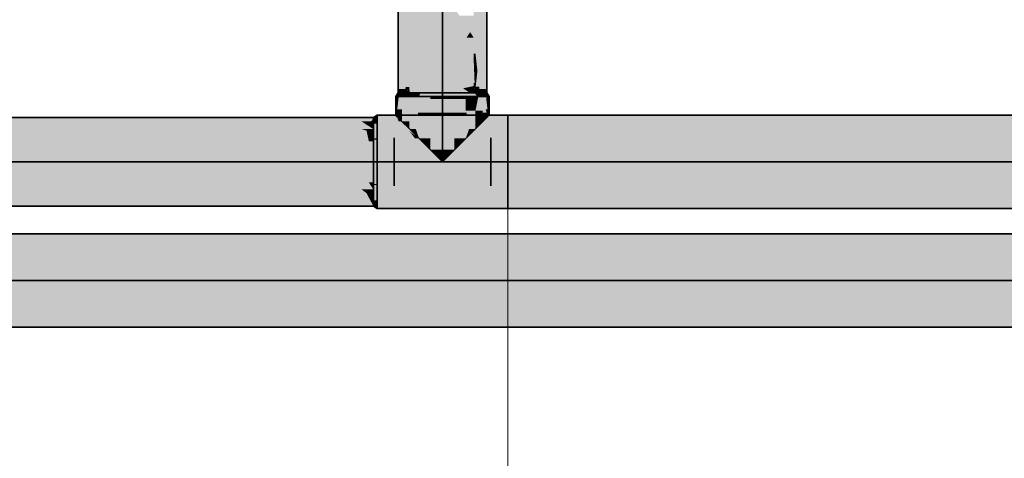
# Model space of a CAD drawing. Extents: x -297 to 573, y -46 to 548.
# Tile 143 of 256: x 83.41 to 95.65, y 445.52 to 450.98. Entities that reach past the tile are written whole.
import ezdxf

# ---------------------------------------------------------------- set-up
doc = ezdxf.new("R2010")
doc.units = 0
doc.layers.get('0').update_dxf_attribs({"lineweight": 35})
doc.layers.add('0-Shading', color=7, linetype='Continuous', lineweight=35)
for name, color, linetype, lineweight, true_color in [('H_Ruecklauf', 5, 'Continuous', 35, 0x0000ff), ('H_Vorlauf', 1, 'Continuous', 35, 0xff0000), ('H_Vorlauf_Beschriftung', 1, 'Continuous', 18, 0xff0000)]:
    doc.layers.add(name, color=color, linetype=linetype, lineweight=lineweight, true_color=true_color)

# ---------------------------------------------------------------- blocks, each defined once
blk = doc.blocks.new('Shading-A07ALD331N', base_point=(-16.206, 452.948))
at = {"layer": '0-Shading', "color": 174, "true_color": 0x0000a0}
for points in [[(52.487, 448.236), (111.883, 448.236), (54.69, 448.313)], [(111.883, 448.236), (54.69, 448.313), (111.65, 448.313)], [(53.647, 447.19), (113.39, 447.19), (52.487, 447.231)], [(113.39, 447.19), (52.487, 447.231), (113.39, 447.231)], [(51.097, 447.153), (113.39, 447.153), (51.097, 447.19)], [(113.39, 447.153), (51.097, 447.19), (113.39, 447.19)]]:
    blk.add_solid(points, dxfattribs=at)
at = {"layer": '0-Shading', "color": 172, "true_color": 0x0000d9}
for points in [[(51.097, 448.023), (113.39, 448.023), (52.487, 448.236)], [(113.39, 448.023), (52.487, 448.236), (113.39, 448.236)], [(52.487, 447.231), (113.39, 447.231), (51.097, 447.443)], [(113.39, 447.231), (51.097, 447.443), (113.39, 447.443)]]:
    blk.add_solid(points, dxfattribs=at)
at = {"layer": '0-Shading', "color": 5, "true_color": 0x0000fa}
for points in [[(51.097, 447.733), (113.39, 447.733), (51.097, 448.023)], [(113.39, 447.733), (51.097, 448.023), (113.39, 448.023)], [(51.097, 447.443), (113.39, 447.443), (51.097, 447.733)], [(113.39, 447.443), (51.097, 447.733), (113.39, 447.733)]]:
    blk.add_solid(points, dxfattribs=at)
blk = doc.blocks.new('Shading-A07ALD391N', base_point=(154.844, 449.365))
at = {"layer": '0-Shading', "color": 14, "true_color": 0xb00000}
for points in [[(88.276, 450.752), (88.276, 451.519), (88.236, 451.519)], [(89.215, 450.067), (89.215, 451.559), (89.151, 451.559)], [(89.185, 450.752), (89.054, 450.752), (89.161, 451.319)], [(89.054, 450.752), (89.161, 451.319), (89.054, 451.319)], [(88.115, 450.928), (88.154, 451.121), (88.115, 451.121)], [(88.164, 450.928), (88.115, 450.928), (88.154, 451.121)], [(88.173, 450.752), (88.257, 451.121), (88.154, 451.121)], [(88.276, 450.752), (88.173, 450.752), (88.257, 451.121)], [(88.205, 450.114), (88.115, 450.114), (88.164, 450.928)], [(88.115, 450.114), (88.164, 450.928), (88.115, 450.928)], [(88.205, 450.114), (88.276, 450.752), (88.173, 450.752)], [(88.23, 450.337), (88.276, 450.337), (88.276, 450.752)], [(89.215, 450.067), (89.185, 450.752), (89.054, 450.752)], [(89.203, 450.114), (89.124, 450.114), (89.054, 450.752)], [(89.076, 450.553), (89.054, 450.553), (89.054, 450.752)], [(89.086, 450.464), (89.054, 450.464), (89.076, 450.553)], [(89.054, 450.464), (89.076, 450.553), (89.054, 450.553)], [(89.065, 450.188), (89.054, 450.188), (89.054, 450.464)], [(89.1, 450.337), (89.086, 450.464), (89.054, 450.464)], [(89.1, 450.337), (89.059, 450.337), (89.054, 450.464)], [(88.252, 450.139), (88.208, 450.139), (88.23, 450.337)], [(88.26, 450.067), (88.276, 450.067), (88.23, 450.337)], [(88.276, 450.067), (88.23, 450.337), (88.276, 450.337)], [(89.061, 450.279), (89.1, 450.337), (89.059, 450.337)], [(89.093, 450.279), (89.061, 450.279), (89.1, 450.337)], [(89.065, 450.188), (89.093, 450.279), (89.061, 450.279)], [(89.083, 450.188), (89.065, 450.188), (89.093, 450.279)], [(89.078, 450.143), (89.121, 450.143), (89.1, 450.337)], [(89.054, 450.152), (89.066, 450.152), (89.065, 450.188)], [(89.054, 450.152), (89.065, 450.188), (89.054, 450.188)], [(89.054, 450.067), (89.07, 450.067), (89.054, 450.152)], [(89.07, 450.067), (89.054, 450.152), (89.066, 450.152)], [(89.07, 450.067), (89.083, 450.188), (89.065, 450.188)], [(88.115, 450.067), (88.2, 450.067), (88.205, 450.114)], [(88.115, 450.067), (88.205, 450.114), (88.115, 450.114)], [(88.2, 450.067), (88.257, 450.067), (88.205, 450.114)], [(88.205, 450.114), (88.252, 450.139), (88.208, 450.139)], [(88.205, 450.114), (88.226, 450.114), (88.221, 450.123)], [(88.257, 450.067), (88.205, 450.114), (88.226, 450.114)], [(88.221, 450.123), (88.254, 450.123), (88.252, 450.139)], [(88.257, 450.067), (88.26, 450.067), (88.221, 450.123)], [(88.26, 450.067), (88.221, 450.123), (88.254, 450.123)], [(89.07, 450.067), (89.072, 450.067), (89.078, 450.143)], [(89.072, 450.067), (89.13, 450.067), (89.121, 450.143)], [(89.072, 450.067), (89.078, 450.143), (89.121, 450.143)], [(89.13, 450.067), (89.215, 450.067), (89.124, 450.114)], [(89.215, 450.067), (89.203, 450.114), (89.124, 450.114)], [(88.12, 449.999), (88.104, 449.999), (88.122, 450.022)], [(88.104, 449.999), (88.122, 450.022), (88.104, 450.022)], [(88.162, 449.861), (88.104, 449.861), (88.162, 450.022)], [(88.104, 449.861), (88.162, 450.022), (88.122, 450.022)], [(88.119, 449.991), (88.104, 449.991), (88.12, 449.999)], [(88.104, 449.991), (88.12, 449.999), (88.104, 449.999)], [(88.104, 449.861), (88.119, 449.991), (88.104, 449.991)], [(89.225, 449.861), (89.207, 450.022), (89.167, 450.022)], [(89.225, 449.861), (89.204, 449.861), (89.167, 450.022)], [(89.213, 449.822), (89.167, 449.822), (89.167, 450.022)], [(89.21, 449.999), (89.225, 450.022), (89.207, 450.022)], [(89.225, 449.999), (89.21, 449.999), (89.225, 450.022)], [(89.225, 449.991), (89.21, 449.991), (89.21, 449.999)], [(89.225, 449.991), (89.225, 449.999), (89.21, 449.999)], [(89.225, 449.861), (89.225, 449.991), (89.21, 449.991)], [(88.162, 449.712), (88.162, 449.861), (88.104, 449.861)], [(88.14, 449.77), (88.104, 449.77), (88.104, 449.861)], [(89.167, 449.712), (89.213, 449.822), (89.167, 449.822)], [(89.225, 449.77), (89.191, 449.77), (89.213, 449.822)], [(89.206, 449.852), (89.225, 449.861), (89.204, 449.861)], [(89.225, 449.852), (89.206, 449.852), (89.225, 449.861)], [(89.213, 449.822), (89.225, 449.852), (89.206, 449.852)], [(89.225, 449.822), (89.213, 449.822), (89.225, 449.852)], [(89.225, 449.77), (89.225, 449.822), (89.213, 449.822)], [(54.315, 449.714), (87.783, 449.714), (53.475, 449.76)], [(87.783, 449.714), (53.475, 449.76), (87.808, 449.76)], [(56.429, 449.598), (86.556, 449.598), (54.315, 449.714)], [(86.556, 449.598), (54.315, 449.714), (86.271, 449.714)], [(86.556, 449.598), (86.983, 449.598), (86.271, 449.714)], [(86.983, 449.598), (86.271, 449.714), (86.551, 449.714)], [(86.983, 449.598), (87.41, 449.598), (86.551, 449.714)], [(87.41, 449.598), (86.551, 449.714), (86.946, 449.714)], [(87.41, 449.598), (87.722, 449.598), (86.946, 449.714)], [(87.722, 449.598), (86.946, 449.714), (87.351, 449.714)], [(87.808, 449.617), (87.658, 449.714), (87.351, 449.714)], [(87.662, 449.617), (87.808, 449.617), (87.351, 449.714)], [(87.751, 449.653), (87.783, 449.714), (87.658, 449.714)], [(87.808, 449.653), (87.751, 449.653), (87.808, 449.714)], [(87.751, 449.653), (87.808, 449.714), (87.783, 449.714)], [(87.783, 449.714), (87.808, 449.714), (87.808, 449.76)], [(88.162, 449.712), (88.14, 449.77), (88.104, 449.77)], [(89.167, 449.712), (89.225, 449.77), (89.191, 449.77)], [(87.722, 449.598), (87.808, 449.598), (87.662, 449.617)], [(87.808, 449.598), (87.662, 449.617), (87.808, 449.617)], [(87.808, 449.617), (87.808, 449.653), (87.751, 449.653)], [(53.475, 448.66), (87.808, 448.66), (56.429, 448.821)], [(87.808, 448.66), (56.429, 448.821), (87.722, 448.821)], [(87.732, 448.802), (87.808, 448.821), (87.722, 448.821)], [(87.808, 448.802), (87.732, 448.802), (87.808, 448.821)], [(87.751, 448.766), (87.808, 448.802), (87.732, 448.802)], [(87.808, 448.766), (87.751, 448.766), (87.808, 448.802)], [(87.808, 448.66), (87.808, 448.766), (87.751, 448.766)]]:
    blk.add_solid(points, dxfattribs=at)
at = {"layer": '0-Shading', "color": 1, "true_color": 0xf50000}
for points in [[(88.276, 450.752), (88.665, 451.353), (88.276, 451.353)], [(88.276, 450.752), (88.504, 450.752), (88.665, 451.353)], [(88.665, 450.288), (88.38, 450.288), (88.665, 451.353)], [(89.009, 450.822), (88.665, 450.822), (88.665, 451.353)], [(89.054, 450.752), (89.054, 451.025), (88.877, 451.025)], [(88.665, 450.288), (89.009, 450.822), (88.665, 450.822)], [(89.054, 450.752), (88.964, 450.752), (89.009, 450.822)], [(88.276, 450.067), (88.321, 450.067), (88.276, 450.752)], [(88.321, 450.067), (88.276, 450.752), (88.504, 450.752)], [(88.79, 450.288), (88.665, 450.288), (89.054, 450.752)], [(88.665, 450.288), (89.054, 450.752), (88.964, 450.752)], [(89.054, 450.464), (88.89, 450.464), (89.054, 450.752)], [(88.665, 450.067), (89.054, 450.464), (88.89, 450.464)], [(89.054, 450.152), (88.748, 450.152), (89.054, 450.464)], [(88.321, 450.067), (88.665, 450.288), (88.38, 450.288)], [(88.665, 450.123), (88.408, 450.123), (88.665, 450.288)], [(88.665, 450.067), (88.79, 450.288), (88.665, 450.288)], [(88.665, 450.067), (89.054, 450.152), (88.748, 450.152)], [(88.921, 450.123), (89.054, 450.123), (89.054, 450.152)], [(88.321, 450.067), (88.665, 450.067), (88.408, 450.123)], [(88.665, 450.067), (88.665, 450.123), (88.408, 450.123)], [(88.665, 450.067), (89.008, 450.067), (88.921, 450.123)], [(89.008, 450.067), (89.054, 450.067), (88.921, 450.123)], [(89.054, 450.067), (88.921, 450.123), (89.054, 450.123)], [(88.515, 449.5), (88.375, 449.5), (88.515, 450.022)], [(88.375, 449.5), (88.515, 450.022), (88.375, 450.022)], [(88.955, 449.991), (88.815, 449.991), (88.955, 450.022)], [(88.815, 449.991), (88.955, 450.022), (88.815, 450.022)], [(88.955, 449.5), (88.815, 449.5), (88.955, 449.991)], [(88.815, 449.5), (88.955, 449.991), (88.815, 449.991)], [(57.653, 449.21), (87.204, 449.21), (56.429, 449.598)], [(87.204, 449.21), (56.429, 449.598), (86.556, 449.598)], [(87.204, 449.21), (87.587, 449.21), (86.556, 449.598)], [(87.587, 449.21), (86.556, 449.598), (86.983, 449.598)], [(87.587, 449.21), (87.808, 449.21), (86.983, 449.598)], [(87.808, 449.21), (86.983, 449.598), (87.41, 449.598)], [(87.808, 449.21), (87.722, 449.598), (87.41, 449.598)], [(87.732, 449.553), (87.808, 449.598), (87.722, 449.598)], [(87.808, 449.553), (87.732, 449.553), (87.808, 449.598)], [(87.751, 449.466), (87.808, 449.553), (87.732, 449.553)], [(87.808, 449.466), (87.751, 449.466), (87.808, 449.553)], [(87.808, 449.21), (87.808, 449.466), (87.751, 449.466)], [(88.515, 449.36), (88.515, 449.5), (88.375, 449.5)], [(88.815, 449.36), (88.955, 449.5), (88.815, 449.5)], [(56.429, 448.821), (87.722, 448.821), (57.653, 449.21)], [(87.722, 448.821), (57.653, 449.21), (87.204, 449.21)], [(87.662, 448.866), (87.808, 448.866), (87.204, 449.21)], [(87.808, 448.866), (87.587, 449.21), (87.204, 449.21)], [(87.751, 448.953), (87.808, 449.21), (87.587, 449.21)], [(87.808, 448.953), (87.751, 448.953), (87.808, 449.21)], [(87.808, 448.866), (87.808, 448.953), (87.751, 448.953)], [(87.722, 448.821), (87.808, 448.821), (87.662, 448.866)], [(87.808, 448.821), (87.662, 448.866), (87.808, 448.866)]]:
    blk.add_solid(points, dxfattribs=at)
at = {"layer": '0-Shading', "color": 14, "true_color": 0x9b0000}
for points in [[(88.085, 450.022), (88.136, 450.022), (88.115, 450.067)], [(88.136, 450.022), (88.115, 450.067), (88.17, 450.067)], [(88.136, 450.022), (88.162, 450.022), (88.17, 450.067)], [(88.162, 450.022), (88.17, 450.067), (88.188, 450.067)], [(89.167, 450.022), (89.193, 450.022), (89.141, 450.067)], [(89.193, 450.022), (89.141, 450.067), (89.16, 450.067)], [(89.193, 450.022), (89.245, 450.022), (89.16, 450.067)], [(89.245, 450.022), (89.16, 450.067), (89.215, 450.067)], [(87.853, 449.76), (87.808, 449.76), (87.853, 449.79)], [(87.853, 449.757), (87.808, 449.757), (87.853, 449.76)], [(87.808, 449.757), (87.853, 449.76), (87.808, 449.76)], [(87.808, 449.729), (87.853, 449.757), (87.808, 449.757)], [(87.853, 449.729), (87.808, 449.729), (87.853, 449.757)], [(87.853, 449.712), (87.808, 449.712), (87.853, 449.729)], [(87.808, 449.712), (87.853, 449.729), (87.808, 449.729)], [(87.808, 449.686), (87.853, 449.712), (87.808, 449.712)], [(87.853, 448.707), (87.808, 448.707), (87.808, 448.733)], [(87.853, 448.66), (87.808, 448.66), (87.853, 448.707)], [(87.808, 448.66), (87.853, 448.707), (87.808, 448.707)], [(87.853, 448.63), (87.853, 448.66), (87.808, 448.66)]]:
    blk.add_solid(points, dxfattribs=at)
at = {"layer": '0-Shading', "color": 12, "true_color": 0xcb0000}
for points in [[(88.162, 450.022), (88.235, 450.022), (88.188, 450.067)], [(88.235, 450.022), (88.188, 450.067), (88.264, 450.067)], [(88.235, 450.022), (88.375, 450.022), (88.264, 450.067)], [(88.375, 450.022), (88.264, 450.067), (88.39, 450.067)], [(88.955, 450.022), (89.095, 450.022), (88.94, 450.067)], [(89.095, 450.022), (88.94, 450.067), (89.066, 450.067)], [(89.095, 450.022), (89.167, 450.022), (89.066, 450.067)], [(89.167, 450.022), (89.066, 450.067), (89.141, 450.067)], [(87.853, 449.686), (87.808, 449.686), (87.853, 449.712)], [(87.853, 449.5), (87.808, 449.5), (87.853, 449.686)], [(87.808, 449.5), (87.853, 449.686), (87.808, 449.686)], [(87.808, 449.485), (87.853, 449.5), (87.808, 449.5)], [(87.853, 448.92), (87.808, 448.92), (87.808, 448.935)], [(87.853, 448.733), (87.808, 448.733), (87.853, 448.92)], [(87.808, 448.733), (87.853, 448.92), (87.808, 448.92)], [(87.853, 448.707), (87.853, 448.733), (87.808, 448.733)]]:
    blk.add_solid(points, dxfattribs=at)
at = {"layer": '0-Shading', "color": 1, "true_color": 0xe70000}
for points in [[(88.375, 450.022), (88.665, 450.022), (88.39, 450.067)], [(88.665, 450.022), (88.39, 450.067), (88.665, 450.067)], [(88.665, 450.022), (88.955, 450.022), (88.665, 450.067)], [(88.955, 450.022), (88.665, 450.067), (88.94, 450.067)], [(87.808, 449.485), (87.853, 449.485), (87.853, 449.5)], [(87.808, 449.21), (87.853, 449.21), (87.808, 449.485)], [(87.853, 449.21), (87.808, 449.485), (87.853, 449.485)], [(87.853, 448.935), (87.808, 448.935), (87.853, 449.21)], [(87.808, 448.935), (87.853, 449.21), (87.808, 449.21)], [(87.853, 448.92), (87.853, 448.935), (87.808, 448.935)]]:
    blk.add_solid(points, dxfattribs=at)
at = {"layer": '0-Shading', "color": 14, "true_color": 0x900000}
for points in [[(88.104, 449.991), (88.085, 449.991), (88.085, 450.022)], [(88.104, 449.991), (88.104, 450.022), (88.085, 450.022)], [(88.104, 449.861), (88.085, 449.861), (88.104, 449.991)], [(88.085, 449.861), (88.104, 449.991), (88.085, 449.991)], [(89.245, 449.991), (89.225, 449.991), (89.245, 450.022)], [(89.225, 449.991), (89.245, 450.022), (89.225, 450.022)], [(89.245, 449.861), (89.225, 449.861), (89.245, 449.991)], [(89.225, 449.861), (89.245, 449.991), (89.225, 449.991)], [(88.085, 449.79), (88.104, 449.861), (88.085, 449.861)], [(88.102, 449.79), (88.085, 449.79), (88.104, 449.861)], [(88.101, 449.773), (88.102, 449.79), (88.085, 449.79)], [(88.104, 449.773), (88.101, 449.773), (88.104, 449.861)], [(89.245, 449.79), (89.245, 449.861), (89.225, 449.861)], [(89.245, 449.79), (89.227, 449.79), (89.225, 449.861)], [(89.225, 449.854), (89.225, 449.854), (89.225, 449.861)], [(89.225, 449.852), (89.225, 449.852), (89.225, 449.854)], [(89.225, 449.852), (89.225, 449.854), (89.225, 449.854)], [(89.228, 449.773), (89.225, 449.773), (89.225, 449.852)], [(89.225, 449.773), (89.225, 449.852), (89.225, 449.852)], [(89.228, 449.773), (89.245, 449.79), (89.227, 449.79)], [(88.104, 449.77), (88.104, 449.773), (88.101, 449.773)], [(89.225, 449.77), (89.228, 449.773), (89.225, 449.773)]]:
    blk.add_solid(points, dxfattribs=at)
at = {"layer": '0-Shading', "color": 12, "true_color": 0xcd0000}
for points in [[(88.255, 449.712), (88.162, 449.712), (88.255, 450.022)], [(88.162, 449.712), (88.255, 450.022), (88.162, 450.022)], [(89.167, 449.844), (89.075, 449.844), (89.167, 450.022)], [(89.075, 449.844), (89.167, 450.022), (89.111, 450.022)], [(89.075, 449.991), (89.109, 450.022), (89.075, 450.022)], [(89.105, 449.991), (89.075, 449.991), (89.107, 450.002)], [(89.075, 449.991), (89.107, 450.002), (89.087, 450.002)], [(89.075, 449.844), (89.105, 449.991), (89.075, 449.991)], [(89.107, 450.002), (89.087, 450.002), (89.109, 450.008)], [(89.087, 450.002), (89.109, 450.008), (89.093, 450.008)], [(89.109, 450.008), (89.093, 450.008), (89.109, 450.022)], [(89.109, 450.008), (89.111, 450.022), (89.109, 450.022)], [(89.167, 449.712), (89.075, 449.712), (89.075, 449.844)], [(89.167, 449.712), (89.167, 449.844), (89.075, 449.844)], [(88.255, 449.62), (88.255, 449.712), (88.162, 449.712)], [(89.075, 449.62), (89.167, 449.712), (89.075, 449.712)]]:
    blk.add_solid(points, dxfattribs=at)
at = {"layer": '0-Shading', "color": 12, "true_color": 0xe40000}
for points in [[(88.375, 449.844), (88.255, 449.844), (88.375, 450.022)], [(88.255, 449.844), (88.375, 450.022), (88.255, 450.022)], [(89.075, 449.991), (88.955, 449.991), (88.955, 450.022)], [(89.075, 449.991), (89.075, 450.022), (88.955, 450.022)], [(89.075, 449.844), (88.955, 449.844), (89.075, 449.991)], [(88.955, 449.844), (89.075, 449.991), (88.955, 449.991)], [(88.333, 449.62), (88.255, 449.62), (88.255, 449.844)], [(88.375, 449.5), (88.375, 449.844), (88.255, 449.844)], [(88.955, 449.5), (89.075, 449.844), (88.955, 449.844)], [(89.075, 449.62), (88.997, 449.62), (89.075, 449.844)], [(88.375, 449.5), (88.333, 449.62), (88.255, 449.62)], [(88.955, 449.5), (89.075, 449.62), (88.997, 449.62)]]:
    blk.add_solid(points, dxfattribs=at)
at = {"layer": '0-Shading', "color": 1, "true_color": 0xfd0000}
for points in [[(88.665, 449.991), (88.515, 449.991), (88.665, 450.022)], [(88.515, 449.991), (88.665, 450.022), (88.515, 450.022)], [(88.665, 449.36), (88.515, 449.36), (88.665, 449.991)], [(88.515, 449.36), (88.665, 449.991), (88.515, 449.991)], [(88.815, 449.991), (88.665, 449.991), (88.665, 450.022)], [(88.815, 449.991), (88.815, 450.022), (88.665, 450.022)], [(88.815, 449.36), (88.665, 449.36), (88.815, 449.991)], [(88.665, 449.36), (88.815, 449.991), (88.665, 449.991)], [(88.665, 449.21), (88.665, 449.36), (88.515, 449.36)], [(88.665, 449.21), (88.815, 449.36), (88.665, 449.36)]]:
    blk.add_solid(points, dxfattribs=at)
at = {"layer": '0-Shading', "color": 14, "true_color": 0xa00000}
for points in [[(87.853, 449.757), (89.477, 449.757), (87.853, 449.79)], [(89.477, 449.757), (87.853, 449.79), (89.477, 449.79)], [(89.477, 449.757), (114.404, 449.757), (89.477, 449.79)], [(114.404, 449.757), (89.477, 449.79), (114.31, 449.79)], [(87.853, 449.712), (88.123, 449.712), (87.853, 449.757)], [(88.123, 449.712), (87.853, 449.757), (88.101, 449.757)], [(88.104, 449.749), (89.236, 449.757), (88.101, 449.757)], [(89.225, 449.749), (88.104, 449.749), (89.236, 449.757)], [(88.15, 449.72), (89.18, 449.72), (88.104, 449.749)], [(89.18, 449.72), (89.225, 449.749), (88.104, 449.749)], [(88.123, 449.712), (88.162, 449.712), (88.104, 449.749)], [(88.162, 449.712), (89.167, 449.712), (88.15, 449.72)], [(89.167, 449.712), (88.15, 449.72), (89.18, 449.72)], [(89.167, 449.712), (89.477, 449.712), (89.18, 449.72)], [(89.477, 449.72), (89.18, 449.72), (89.477, 449.757)], [(89.18, 449.72), (89.477, 449.757), (89.236, 449.757)], [(89.477, 449.712), (89.477, 449.72), (89.18, 449.72)], [(89.477, 449.712), (119.407, 449.712), (89.477, 449.757)], [(119.407, 449.712), (89.477, 449.757), (118.132, 449.757)], [(87.853, 448.63), (89.477, 448.63), (87.853, 448.707)], [(89.477, 448.63), (87.853, 448.707), (89.477, 448.707)], [(89.477, 448.63), (117.204, 448.63), (89.477, 448.707)], [(117.204, 448.63), (89.477, 448.707), (119.407, 448.707)]]:
    blk.add_solid(points, dxfattribs=at)
at = {"layer": '0-Shading', "color": 12, "true_color": 0xd90000}
for points in [[(87.853, 449.5), (88.151, 449.5), (87.853, 449.712)], [(88.151, 449.5), (87.853, 449.712), (88.123, 449.712)], [(88.151, 449.5), (88.25, 449.5), (88.123, 449.712)], [(88.25, 449.5), (88.123, 449.712), (88.162, 449.712)], [(89.477, 449.5), (89.477, 449.712), (88.162, 449.712)], [(88.255, 449.592), (88.906, 449.592), (88.162, 449.712)], [(88.25, 449.5), (88.325, 449.5), (88.162, 449.712)], [(89.477, 449.5), (121.02, 449.5), (89.477, 449.712)], [(121.02, 449.5), (89.477, 449.712), (119.407, 449.712)], [(88.375, 449.5), (89.477, 449.5), (88.255, 449.592)], [(89.477, 449.5), (88.255, 449.592), (88.906, 449.592)], [(88.325, 449.5), (88.375, 449.5), (88.255, 449.592)], [(87.853, 448.707), (88.123, 448.707), (87.853, 448.92)], [(88.123, 448.707), (87.853, 448.92), (88.151, 448.92)], [(88.123, 448.707), (89.477, 448.707), (88.151, 448.92)], [(89.477, 448.707), (88.151, 448.92), (89.477, 448.92)], [(89.477, 448.707), (119.407, 448.707), (89.477, 448.92)], [(119.407, 448.707), (89.477, 448.92), (121.02, 448.92)]]:
    blk.add_solid(points, dxfattribs=at)
at = {"layer": '0-Shading', "color": 1, "true_color": 0xfa0000}
for points in [[(87.853, 449.21), (88.161, 449.21), (87.853, 449.5)], [(88.161, 449.21), (87.853, 449.5), (88.151, 449.5)], [(88.161, 449.21), (88.282, 449.21), (88.151, 449.5)], [(88.282, 449.21), (88.151, 449.5), (88.25, 449.5)], [(88.282, 449.21), (88.385, 449.21), (88.25, 449.5)], [(88.385, 449.21), (88.25, 449.5), (88.325, 449.5)], [(88.385, 449.21), (89.477, 449.21), (88.325, 449.5)], [(89.477, 449.21), (88.325, 449.5), (89.477, 449.5)], [(89.477, 449.21), (121.61, 449.21), (89.477, 449.5)], [(121.61, 449.21), (89.477, 449.5), (121.02, 449.5)], [(87.853, 448.92), (88.151, 448.92), (87.853, 449.21)], [(88.151, 448.92), (87.853, 449.21), (88.161, 449.21)], [(88.151, 448.92), (88.25, 448.92), (88.161, 449.21)], [(88.25, 448.92), (88.161, 449.21), (88.282, 449.21)], [(88.25, 448.92), (89.477, 448.92), (88.282, 449.21)], [(89.477, 448.92), (88.282, 449.21), (89.477, 449.21)], [(89.477, 448.92), (121.02, 448.92), (89.477, 449.21)], [(121.02, 448.92), (89.477, 449.21), (121.61, 449.21)]]:
    blk.add_solid(points, dxfattribs=at)
blk = doc.blocks.new('Rohr - 1703-A07ALD6O1N', base_point=(50.285, 447.733))
at = {"color": 0, "linetype": 'ByBlock', "lineweight": -2, "ltscale": 0.35}
blk.add_line((114.318, 447.733), (50.285, 447.733), dxfattribs=at)
blk = doc.blocks.new('Rohr - 1703-A07ALD841N', base_point=(88.665, 449.21))
at = {"color": 0, "linetype": 'ByBlock', "lineweight": -2, "ltscale": 0.35}
blk.add_line((88.665, 454.674), (88.665, 449.21), dxfattribs=at)
blk = doc.blocks.new('Rohr - 1703-A07ALD861N', base_point=(22.72, 449.21))
at = {"color": 0, "linetype": 'ByBlock', "lineweight": -2, "ltscale": 0.35}
blk.add_line((88.665, 449.21), (22.72, 449.21), dxfattribs=at)
blk = doc.blocks.new('T-Stück-A07ALD8A1N', base_point=(88.065, 448.91))
at = {"color": 0, "lineweight": -2}
for p, q in [((88.965, 449.81), (88.365, 449.81)), ((88.065, 449.51), (88.065, 448.91)), ((89.265, 448.91), (89.265, 449.51))]:
    blk.add_line(p, q, dxfattribs=at)
blk = doc.blocks.new('Rohr - 1703-A07ALD8E1N', base_point=(88.665, 449.21))
at = {"color": 0, "linetype": 'ByBlock', "lineweight": -2, "ltscale": 0.35}
blk.add_line((152.698, 449.21), (88.665, 449.21), dxfattribs=at)
blk = doc.blocks.new('Bauteilbeschriftung-A07ALD8G1N', base_point=(70.773, 381.439))
at = {"color": 0, "linetype": 'ByBlock', "lineweight": -2, "ltscale": 0.18}
blk.add_line((89.477, 401.439), (89.477, 449.21), dxfattribs=at)
blk = doc.blocks.new('Geometrie-A07ALD961N', base_point=(22.17, 448.59))
at = {"layer": 'H_Vorlauf', "lineweight": -2}
for p, q in [((88.115, 453.849), (88.115, 450.067)), ((89.215, 450.067), (89.215, 453.849)), ((88.085, 450.022), (88.115, 450.067)), ((88.133, 450.067), (88.115, 450.067)), ((88.115, 450.067), (88.133, 450.067)), ((88.115, 450.067), (88.437, 450.067)), ((88.188, 450.067), (88.133, 450.067)), ((88.133, 450.067), (88.188, 450.067)), ((88.276, 450.067), (88.188, 450.067)), ((88.188, 450.067), (88.276, 450.067)), ((88.39, 450.067), (88.276, 450.067)), ((88.276, 450.067), (88.39, 450.067)), ((88.522, 450.067), (88.39, 450.067)), ((88.39, 450.067), (88.522, 450.067)), ((88.437, 450.067), (88.892, 450.067)), ((88.665, 450.067), (88.522, 450.067)), ((88.522, 450.067), (88.665, 450.067)), ((88.807, 450.067), (88.665, 450.067)), ((88.665, 450.067), (88.807, 450.067)), ((88.94, 450.067), (88.807, 450.067)), ((88.807, 450.067), (88.94, 450.067)), ((88.892, 450.067), (89.215, 450.067)), ((89.054, 450.067), (88.94, 450.067)), ((88.94, 450.067), (89.054, 450.067)), ((89.141, 450.067), (89.054, 450.067)), ((89.054, 450.067), (89.141, 450.067)), ((89.196, 450.067), (89.141, 450.067)), ((89.141, 450.067), (89.196, 450.067)), ((89.215, 450.067), (89.196, 450.067)), ((89.196, 450.067), (89.215, 450.067)), ((89.245, 450.022), (89.215, 450.067)), ((88.104, 450.022), (88.085, 450.022)), ((88.085, 450.022), (88.104, 450.022)), ((88.104, 450.022), (88.085, 450.022)), ((88.085, 450.022), (88.104, 450.022)), ((88.085, 450.022), (88.085, 449.79)), ((88.162, 450.022), (88.104, 450.022)), ((88.104, 450.022), (88.162, 450.022)), ((88.162, 450.022), (88.104, 450.022)), ((88.104, 450.022), (88.162, 450.022)), ((88.255, 450.022), (88.162, 450.022)), ((88.162, 450.022), (88.255, 450.022)), ((88.255, 450.022), (88.162, 450.022)), ((88.162, 450.022), (88.255, 450.022)), ((88.375, 450.022), (88.255, 450.022)), ((88.255, 450.022), (88.375, 450.022)), ((88.375, 450.022), (88.255, 450.022)), ((88.255, 450.022), (88.375, 450.022)), ((88.515, 450.022), (88.375, 450.022)), ((88.375, 450.022), (88.515, 450.022)), ((88.515, 450.022), (88.375, 450.022)), ((88.375, 450.022), (88.515, 450.022)), ((88.665, 450.022), (88.515, 450.022)), ((88.515, 450.022), (88.665, 450.022)), ((88.665, 450.022), (88.515, 450.022)), ((88.515, 450.022), (88.665, 450.022)), ((88.815, 450.022), (88.665, 450.022)), ((88.665, 450.022), (88.815, 450.022)), ((88.815, 450.022), (88.665, 450.022)), ((88.665, 450.022), (88.815, 450.022)), ((88.955, 450.022), (88.815, 450.022)), ((88.815, 450.022), (88.955, 450.022)), ((88.955, 450.022), (88.815, 450.022)), ((88.815, 450.022), (88.955, 450.022)), ((89.075, 450.022), (88.955, 450.022)), ((88.955, 450.022), (89.075, 450.022)), ((89.075, 450.022), (88.955, 450.022)), ((88.955, 450.022), (89.075, 450.022)), ((89.167, 450.022), (89.075, 450.022)), ((89.075, 450.022), (89.167, 450.022)), ((89.167, 450.022), (89.075, 450.022)), ((89.075, 450.022), (89.167, 450.022)), ((89.225, 450.022), (89.167, 450.022)), ((89.167, 450.022), (89.225, 450.022)), ((89.225, 450.022), (89.167, 450.022)), ((89.167, 450.022), (89.225, 450.022)), ((89.245, 450.022), (89.225, 450.022)), ((89.225, 450.022), (89.245, 450.022)), ((89.245, 450.022), (89.225, 450.022)), ((89.225, 450.022), (89.245, 450.022)), ((89.245, 450.022), (89.245, 449.79)), ((87.853, 449.79), (87.808, 449.76)), ((87.853, 449.79), (87.853, 449.77)), ((87.853, 449.77), (87.853, 449.79)), ((89.477, 449.79), (87.853, 449.79)), ((87.853, 449.79), (87.853, 449.45)), ((88.104, 449.77), (88.085, 449.79)), ((88.085, 449.79), (88.104, 449.77)), ((89.245, 449.79), (89.225, 449.77)), ((89.225, 449.77), (89.245, 449.79)), ((151.77, 449.79), (89.477, 449.79)), ((89.477, 449.45), (89.477, 449.79)), ((89.477, 449.79), (89.477, 449.45)), ((87.808, 449.76), (23.545, 449.76)), ((87.808, 449.76), (87.808, 449.741)), ((87.808, 449.741), (87.808, 449.76)), ((87.808, 449.437), (87.808, 449.76)), ((87.808, 449.741), (87.808, 449.686)), ((87.808, 449.686), (87.808, 449.741)), ((87.808, 449.686), (87.808, 449.598)), ((87.808, 449.598), (87.808, 449.686)), ((87.853, 449.77), (87.853, 449.712)), ((87.853, 449.712), (87.853, 449.77)), ((87.853, 449.712), (87.853, 449.62)), ((87.853, 449.62), (87.853, 449.712)), ((88.162, 449.712), (88.104, 449.77)), ((88.104, 449.77), (88.162, 449.712)), ((88.255, 449.62), (88.162, 449.712)), ((88.162, 449.712), (88.255, 449.62)), ((89.167, 449.712), (89.075, 449.62)), ((89.075, 449.62), (89.167, 449.712)), ((89.225, 449.77), (89.167, 449.712)), ((89.167, 449.712), (89.225, 449.77)), ((87.808, 449.598), (87.808, 449.485)), ((87.808, 449.485), (87.808, 449.598)), ((87.853, 449.62), (87.853, 449.5)), ((87.853, 449.5), (87.853, 449.62)), ((88.375, 449.5), (88.255, 449.62)), ((88.255, 449.62), (88.375, 449.5)), ((89.075, 449.62), (88.955, 449.5)), ((88.955, 449.5), (89.075, 449.62)), ((87.808, 449.485), (87.808, 449.352)), ((87.808, 449.352), (87.808, 449.485)), ((87.808, 448.982), (87.808, 449.437)), ((87.853, 449.5), (87.853, 449.36)), ((87.853, 449.36), (87.853, 449.5)), ((87.853, 449.45), (87.853, 448.969)), ((88.515, 449.36), (88.375, 449.5)), ((88.375, 449.5), (88.515, 449.36)), ((88.955, 449.5), (88.815, 449.36)), ((88.815, 449.36), (88.955, 449.5)), ((89.477, 448.969), (89.477, 449.45)), ((89.477, 449.45), (89.477, 448.969)), ((87.808, 449.352), (87.808, 449.21)), ((87.808, 449.21), (87.808, 449.352)), ((87.853, 449.36), (87.853, 449.21)), ((87.853, 449.21), (87.853, 449.36)), ((88.665, 449.21), (88.515, 449.36)), ((88.515, 449.36), (88.665, 449.21)), ((88.815, 449.36), (88.665, 449.21)), ((88.665, 449.21), (88.815, 449.36)), ((87.808, 449.21), (87.808, 449.067)), ((87.808, 449.067), (87.808, 449.21)), ((87.853, 449.21), (87.853, 449.059)), ((87.853, 449.059), (87.853, 449.21)), ((87.808, 449.067), (87.808, 448.935)), ((87.808, 448.935), (87.808, 449.067)), ((87.853, 449.059), (87.853, 448.92)), ((87.853, 448.92), (87.853, 449.059)), ((87.808, 448.66), (87.808, 448.982)), ((87.808, 448.935), (87.808, 448.821)), ((87.808, 448.821), (87.808, 448.935)), ((87.853, 448.969), (87.853, 448.63)), ((89.477, 448.63), (89.477, 448.969)), ((89.477, 448.969), (89.477, 448.63)), ((87.808, 448.821), (87.808, 448.733)), ((87.808, 448.733), (87.808, 448.821)), ((87.853, 448.92), (87.853, 448.799)), ((87.853, 448.799), (87.853, 448.92)), ((87.808, 448.733), (87.808, 448.678)), ((87.808, 448.678), (87.808, 448.733)), ((87.853, 448.799), (87.853, 448.707)), ((87.853, 448.707), (87.853, 448.799)), ((87.853, 448.707), (87.853, 448.649)), ((87.853, 448.649), (87.853, 448.707)), ((23.545, 448.66), (87.808, 448.66)), ((87.808, 448.678), (87.808, 448.66)), ((87.808, 448.66), (87.808, 448.678)), ((87.853, 448.63), (87.808, 448.66)), ((87.853, 448.649), (87.853, 448.63)), ((87.853, 448.63), (87.853, 448.649)), ((87.853, 448.63), (89.477, 448.63)), ((89.477, 448.63), (151.77, 448.63))]:
    blk.add_line(p, q, dxfattribs=at)
blk = doc.blocks.new('Geometrie-A07ALD981N', base_point=(-16.21, 447.113))
at = {"layer": 'H_Ruecklauf', "lineweight": -2}
for p, q in [((113.39, 448.313), (51.097, 448.313)), ((51.097, 447.153), (113.39, 447.153))]:
    blk.add_line(p, q, dxfattribs=at)

msp = doc.modelspace()

# ---------------------------------------------------------------- block references
at = {"linetype": 'Continuous', "ltscale": 0.35}
for name, p in [('Geometrie-A07ALD981N', (-16.21, 447.113)), ('Geometrie-A07ALD961N', (22.17, 448.59))]:
    msp.add_blockref(name, p, dxfattribs=at)
for name, p in [('Shading-A07ALD331N', (-16.206, 452.948)), ('Shading-A07ALD391N', (154.844, 449.365))]:
    msp.add_blockref(name, p)
at = {"layer": 'H_Ruecklauf', "ltscale": 0.35}
msp.add_blockref('Rohr - 1703-A07ALD6O1N', (50.285, 447.733), dxfattribs=at)
at = {"layer": 'H_Vorlauf', "ltscale": 0.35}
for name, p in [('Rohr - 1703-A07ALD841N', (88.665, 449.21)), ('Rohr - 1703-A07ALD861N', (22.72, 449.21)), ('T-Stück-A07ALD8A1N', (88.065, 448.91)), ('Rohr - 1703-A07ALD8E1N', (88.665, 449.21))]:
    msp.add_blockref(name, p, dxfattribs=at)
at = {"layer": 'H_Vorlauf_Beschriftung', "ltscale": 0.18}
msp.add_blockref('Bauteilbeschriftung-A07ALD8G1N', (70.773, 381.439), dxfattribs=at)

doc.saveas('drawing.dxf')
